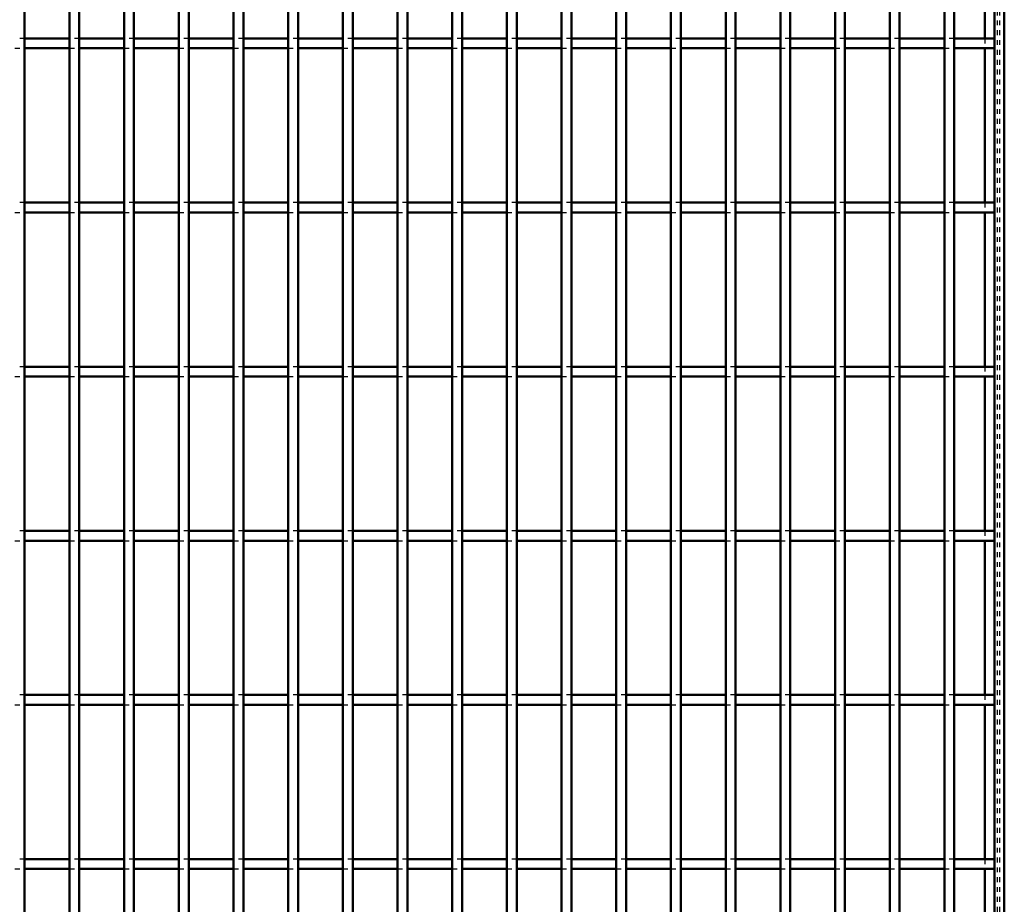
# Model space of a CAD drawing. Header units: millimetres. Extents: x -1015 to 606, y -500 to 954.
# Tile 28 of 36: x 400 to 600, y -141 to 38. Entities that reach past the tile are written whole.
import ezdxf

# ---------------------------------------------------------------- set-up
doc = ezdxf.new("R2010")
doc.units = ezdxf.units.MM
doc.linetypes.add('Dashed', pattern=[2, 1, -1])
doc.layers.add('AM_0', color=7, linetype='Continuous', lineweight=50)
doc.layers.add('AM_9', color=6, linetype='Dashed', lineweight=25)

# ---------------------------------------------------------------- blocks, each defined once
blk = doc.blocks.new('1_6ytn4lgs8cxlr7xgf0gsmen7b________0_in_LPP2303311211120010003500_4')
at = {"layer": 'AM_0'}
for p, q in [((598, 498), (598, -498)), ((600, 498), (600, -498)), ((596.05, 65.66), (596.05, 34.33)), ((596.05, 32.33), (596.05, 1)), ((596.05, -1), (596.05, -32.33)), ((596.05, -34.33), (596.05, -65.66)), ((596.05, -67.66), (596.05, -98.99)), ((596.05, -100.99), (596.05, -132.32)), ((596.05, -134.32), (596.05, -165.65))]:
    blk.add_line(p, q, dxfattribs=at)
at = {"layer": 'AM_9'}
for p, q in [((598.55, 498), (598.55, -498)), ((598.99, 498), (598.99, -498)), ((596.05, 34.33), (596.05, 32.33)), ((596.05, 1), (596.05, -1)), ((596.05, -32.33), (596.05, -34.33)), ((596.05, -65.66), (596.05, -67.66)), ((596.05, -98.99), (596.05, -100.99)), ((596.05, -132.32), (596.05, -134.32))]:
    blk.add_line(p, q, dxfattribs=at)
blk = doc.blocks.new('92_sa4krnx7dfc3pvnxcc0mq9m2k________0_in_LPP2303311211120010003500_4')
at = {"layer": 'AM_0'}
blk.add_line((400.96, -498), (400.96, 498), dxfattribs=at)
blk = doc.blocks.new('93_l2di9ejwk47ctxpcvk532se5q________0_in_LPP2303311211120010003500_4')
at = {"layer": 'AM_0'}
for p, q in [((410.07, -498), (410.07, 498)), ((412.07, -498), (412.07, 498))]:
    blk.add_line(p, q, dxfattribs=at)
blk = doc.blocks.new('94_nok3eq3asgqdi18djukodcgpf________0_in_LPP2303311211120010003500_4')
at = {"layer": 'AM_0'}
for p, q in [((421.18, -498), (421.18, 498)), ((423.18, -498), (423.18, 498))]:
    blk.add_line(p, q, dxfattribs=at)
blk = doc.blocks.new('95_1edtlj12pcpcwywfulg2vmhzr________0_in_LPP2303311211120010003500_4')
at = {"layer": 'AM_0'}
for p, q in [((432.29, -498), (432.29, 498)), ((434.29, -498), (434.29, 498))]:
    blk.add_line(p, q, dxfattribs=at)
blk = doc.blocks.new('96_keq7bggexe28z22w0zzge7ojn________0_in_LPP2303311211120010003500_4')
at = {"layer": 'AM_0'}
for p, q in [((443.4, -498), (443.4, 498)), ((445.4, -498), (445.4, 498))]:
    blk.add_line(p, q, dxfattribs=at)
blk = doc.blocks.new('97_r5cvs64f0x3kam33ehqcbhnca________0_in_LPP2303311211120010003500_4')
at = {"layer": 'AM_0'}
for p, q in [((454.51, -498), (454.51, 498)), ((456.51, -498), (456.51, 498))]:
    blk.add_line(p, q, dxfattribs=at)
blk = doc.blocks.new('98_bfmuql1jsmvyriilce1hxzj4m________0_in_LPP2303311211120010003500_4')
at = {"layer": 'AM_0'}
for p, q in [((465.62, -498), (465.62, 498)), ((467.62, -498), (467.62, 498))]:
    blk.add_line(p, q, dxfattribs=at)
blk = doc.blocks.new('99_kdnc7kpa8l3fcqvj0vf9hp3lm________0_in_LPP2303311211120010003500_4')
at = {"layer": 'AM_0'}
for p, q in [((476.73, -498), (476.73, 498)), ((478.73, -498), (478.73, 498))]:
    blk.add_line(p, q, dxfattribs=at)
blk = doc.blocks.new('100_5cjittdkxvlrojzn55hbys9sd________0_in_LPP2303311211120010003500_4')
at = {"layer": 'AM_0'}
for p, q in [((487.84, -498), (487.84, 498)), ((489.84, -498), (489.84, 498))]:
    blk.add_line(p, q, dxfattribs=at)
blk = doc.blocks.new('101_pomk8763kr2hzclhkksic8pfn________0_in_LPP2303311211120010003500_4')
at = {"layer": 'AM_0'}
for p, q in [((498.95, -498), (498.95, 498)), ((500.95, -498), (500.95, 498))]:
    blk.add_line(p, q, dxfattribs=at)
blk = doc.blocks.new('102_nyw5hjbto0hvjtsj52k9oylgc________0_in_LPP2303311211120010003500_4')
at = {"layer": 'AM_0'}
for p, q in [((510.06, -498), (510.06, 498)), ((512.06, -498), (512.06, 498))]:
    blk.add_line(p, q, dxfattribs=at)
blk = doc.blocks.new('103_5wnj6b7uek75a6mm20pcbiygs________0_in_LPP2303311211120010003500_4')
at = {"layer": 'AM_0'}
for p, q in [((521.17, -498), (521.17, 498)), ((523.17, -498), (523.17, 498))]:
    blk.add_line(p, q, dxfattribs=at)
blk = doc.blocks.new('104_nvq4u1kimhuxq96564mo125qi________0_in_LPP2303311211120010003500_4')
at = {"layer": 'AM_0'}
for p, q in [((532.28, -498), (532.28, 498)), ((534.28, -498), (534.28, 498))]:
    blk.add_line(p, q, dxfattribs=at)
blk = doc.blocks.new('105_aca7442ndcsj5dvpeiwcfexet________0_in_LPP2303311211120010003500_4')
at = {"layer": 'AM_0'}
for p, q in [((543.39, -498), (543.39, 498)), ((545.39, -498), (545.39, 498))]:
    blk.add_line(p, q, dxfattribs=at)
blk = doc.blocks.new('106_snutmg3abk1ly22yzpuju1f3i________0_in_LPP2303311211120010003500_4')
at = {"layer": 'AM_0'}
for p, q in [((554.5, -498), (554.5, 498)), ((556.5, -498), (556.5, 498))]:
    blk.add_line(p, q, dxfattribs=at)
blk = doc.blocks.new('107_srhrcogwyugbfuipr7pvtpdek________0_in_LPP2303311211120010003500_4')
at = {"layer": 'AM_0'}
for p, q in [((565.61, -498), (565.61, 498)), ((567.61, -498), (567.61, 498))]:
    blk.add_line(p, q, dxfattribs=at)
blk = doc.blocks.new('108_knh57ivmz0dooxgn2zj2n2kxg________0_in_LPP2303311211120010003500_4')
at = {"layer": 'AM_0'}
for p, q in [((576.72, -498), (576.72, 498)), ((578.72, -498), (578.72, 498))]:
    blk.add_line(p, q, dxfattribs=at)
blk = doc.blocks.new('109_mf72euas05jm7wboc96iy4m8b________0_in_LPP2303311211120010003500_4')
at = {"layer": 'AM_0'}
for p, q in [((587.83, -498), (587.83, 498)), ((589.83, -498), (589.83, 498))]:
    blk.add_line(p, q, dxfattribs=at)
blk = doc.blocks.new('121_1d6qlt20telz8jl3k7enst60c________0_in_LPP2303311211120010003500_4')
at = {"layer": 'AM_0'}
for p, q in [((410.07, -132.32), (400.96, -132.32)), ((400.96, -134.32), (400.96, -132.32)), ((410.07, -132.32), (410.07, -134.32)), ((412.07, -134.32), (412.07, -132.32)), ((421.18, -132.32), (412.07, -132.32)), ((421.18, -132.32), (421.18, -134.32)), ((423.18, -134.32), (423.18, -132.32)), ((432.29, -132.32), (423.18, -132.32)), ((432.29, -132.32), (432.29, -134.32)), ((443.4, -132.32), (434.29, -132.32)), ((434.29, -134.32), (434.29, -132.32)), ((443.4, -132.32), (443.4, -134.32)), ((445.4, -134.32), (445.4, -132.32)), ((454.51, -132.32), (445.4, -132.32)), ((454.51, -132.32), (454.51, -134.32)), ((456.51, -134.32), (456.51, -132.32)), ((465.62, -132.32), (456.51, -132.32)), ((465.62, -132.32), (465.62, -134.32)), ((467.62, -134.32), (467.62, -132.32)), ((476.73, -132.32), (467.62, -132.32)), ((476.73, -132.32), (476.73, -134.32)), ((478.73, -134.32), (478.73, -132.32)), ((487.84, -132.32), (478.73, -132.32)), ((487.84, -132.32), (487.84, -134.32)), ((489.84, -134.32), (489.84, -132.32)), ((498.95, -132.32), (489.84, -132.32)), ((498.95, -132.32), (498.95, -134.32)), ((510.06, -132.32), (500.95, -132.32)), ((500.95, -134.32), (500.95, -132.32)), ((510.06, -132.32), (510.06, -134.32)), ((512.06, -134.32), (512.06, -132.32)), ((521.17, -132.32), (512.06, -132.32)), ((521.17, -132.32), (521.17, -134.32)), ((523.17, -134.32), (523.17, -132.32)), ((532.28, -132.32), (523.17, -132.32)), ((532.28, -132.32), (532.28, -134.32)), ((543.39, -132.32), (534.28, -132.32)), ((534.28, -134.32), (534.28, -132.32)), ((543.39, -132.32), (543.39, -134.32)), ((554.5, -132.32), (545.39, -132.32)), ((545.39, -134.32), (545.39, -132.32)), ((554.5, -132.32), (554.5, -134.32)), ((565.61, -132.32), (556.5, -132.32)), ((556.5, -134.32), (556.5, -132.32)), ((565.61, -132.32), (565.61, -134.32)), ((576.72, -132.32), (567.61, -132.32)), ((567.61, -134.32), (567.61, -132.32)), ((576.72, -132.32), (576.72, -134.32)), ((587.83, -132.32), (578.72, -132.32)), ((578.72, -134.32), (578.72, -132.32)), ((587.83, -132.32), (587.83, -134.32)), ((598, -132.32), (589.83, -132.32)), ((589.83, -134.32), (589.83, -132.32)), ((598, -132.32), (598, -134.32)), ((410.07, -134.32), (400.96, -134.32)), ((421.18, -134.32), (412.07, -134.32)), ((432.29, -134.32), (423.18, -134.32)), ((443.4, -134.32), (434.29, -134.32)), ((454.51, -134.32), (445.4, -134.32)), ((465.62, -134.32), (456.51, -134.32)), ((476.73, -134.32), (467.62, -134.32)), ((487.84, -134.32), (478.73, -134.32)), ((498.95, -134.32), (489.84, -134.32)), ((510.06, -134.32), (500.95, -134.32)), ((521.17, -134.32), (512.06, -134.32)), ((532.28, -134.32), (523.17, -134.32)), ((543.39, -134.32), (534.28, -134.32)), ((554.5, -134.32), (545.39, -134.32)), ((565.61, -134.32), (556.5, -134.32)), ((576.72, -134.32), (567.61, -134.32)), ((587.83, -134.32), (578.72, -134.32)), ((598, -134.32), (589.83, -134.32))]:
    blk.add_line(p, q, dxfattribs=at)
at = {"layer": 'AM_9'}
for p, q in [((400.96, -132.32), (398.96, -132.32)), ((412.07, -132.32), (410.07, -132.32)), ((423.18, -132.32), (421.18, -132.32)), ((434.29, -132.32), (432.29, -132.32)), ((445.4, -132.32), (443.4, -132.32)), ((456.51, -132.32), (454.51, -132.32)), ((467.62, -132.32), (465.62, -132.32)), ((478.73, -132.32), (476.73, -132.32)), ((489.84, -132.32), (487.84, -132.32)), ((500.95, -132.32), (498.95, -132.32)), ((512.06, -132.32), (510.06, -132.32)), ((523.17, -132.32), (521.17, -132.32)), ((534.28, -132.32), (532.28, -132.32)), ((545.39, -132.32), (543.39, -132.32)), ((556.5, -132.32), (554.5, -132.32)), ((567.61, -132.32), (565.61, -132.32)), ((578.72, -132.32), (576.72, -132.32)), ((589.83, -132.32), (587.83, -132.32)), ((398.96, -134.32), (400.96, -134.32)), ((410.07, -134.32), (412.07, -134.32)), ((421.18, -134.32), (423.18, -134.32)), ((432.29, -134.32), (434.29, -134.32)), ((443.4, -134.32), (445.4, -134.32)), ((454.51, -134.32), (456.51, -134.32)), ((465.62, -134.32), (467.62, -134.32)), ((476.73, -134.32), (478.73, -134.32)), ((487.84, -134.32), (489.84, -134.32)), ((498.95, -134.32), (500.95, -134.32)), ((510.06, -134.32), (512.06, -134.32)), ((521.17, -134.32), (523.17, -134.32)), ((532.28, -134.32), (534.28, -134.32)), ((543.39, -134.32), (545.39, -134.32)), ((554.5, -134.32), (556.5, -134.32)), ((565.61, -134.32), (567.61, -134.32)), ((576.72, -134.32), (578.72, -134.32)), ((587.83, -134.32), (589.83, -134.32))]:
    blk.add_line(p, q, dxfattribs=at)
blk = doc.blocks.new('122_un9ayqg43c5uuupd0cah8233f________0_in_LPP2303311211120010003500_4')
at = {"layer": 'AM_0'}
for p, q in [((410.07, -98.99), (400.96, -98.99)), ((400.96, -100.99), (400.96, -98.99)), ((410.07, -98.99), (410.07, -100.99)), ((412.07, -100.99), (412.07, -98.99)), ((421.18, -98.99), (412.07, -98.99)), ((421.18, -98.99), (421.18, -100.99)), ((423.18, -100.99), (423.18, -98.99)), ((432.29, -98.99), (423.18, -98.99)), ((432.29, -98.99), (432.29, -100.99)), ((443.4, -98.99), (434.29, -98.99)), ((434.29, -100.99), (434.29, -98.99)), ((443.4, -98.99), (443.4, -100.99)), ((445.4, -100.99), (445.4, -98.99)), ((454.51, -98.99), (445.4, -98.99)), ((454.51, -98.99), (454.51, -100.99)), ((456.51, -100.99), (456.51, -98.99)), ((465.62, -98.99), (456.51, -98.99)), ((465.62, -98.99), (465.62, -100.99)), ((467.62, -100.99), (467.62, -98.99)), ((476.73, -98.99), (467.62, -98.99)), ((476.73, -98.99), (476.73, -100.99)), ((478.73, -100.99), (478.73, -98.99)), ((487.84, -98.99), (478.73, -98.99)), ((487.84, -98.99), (487.84, -100.99)), ((489.84, -100.99), (489.84, -98.99)), ((498.95, -98.99), (489.84, -98.99)), ((498.95, -98.99), (498.95, -100.99)), ((510.06, -98.99), (500.95, -98.99)), ((500.95, -100.99), (500.95, -98.99)), ((510.06, -98.99), (510.06, -100.99)), ((512.06, -100.99), (512.06, -98.99)), ((521.17, -98.99), (512.06, -98.99)), ((521.17, -98.99), (521.17, -100.99)), ((523.17, -100.99), (523.17, -98.99)), ((532.28, -98.99), (523.17, -98.99)), ((532.28, -98.99), (532.28, -100.99)), ((543.39, -98.99), (534.28, -98.99)), ((534.28, -100.99), (534.28, -98.99)), ((543.39, -98.99), (543.39, -100.99)), ((554.5, -98.99), (545.39, -98.99)), ((545.39, -100.99), (545.39, -98.99)), ((554.5, -98.99), (554.5, -100.99)), ((565.61, -98.99), (556.5, -98.99)), ((556.5, -100.99), (556.5, -98.99)), ((565.61, -98.99), (565.61, -100.99)), ((576.72, -98.99), (567.61, -98.99)), ((567.61, -100.99), (567.61, -98.99)), ((576.72, -98.99), (576.72, -100.99)), ((587.83, -98.99), (578.72, -98.99)), ((578.72, -100.99), (578.72, -98.99)), ((587.83, -98.99), (587.83, -100.99)), ((598, -98.99), (589.83, -98.99)), ((589.83, -100.99), (589.83, -98.99)), ((598, -98.99), (598, -100.99)), ((410.07, -100.99), (400.96, -100.99)), ((421.18, -100.99), (412.07, -100.99)), ((432.29, -100.99), (423.18, -100.99)), ((443.4, -100.99), (434.29, -100.99)), ((454.51, -100.99), (445.4, -100.99)), ((465.62, -100.99), (456.51, -100.99)), ((476.73, -100.99), (467.62, -100.99)), ((487.84, -100.99), (478.73, -100.99)), ((498.95, -100.99), (489.84, -100.99)), ((510.06, -100.99), (500.95, -100.99)), ((521.17, -100.99), (512.06, -100.99)), ((532.28, -100.99), (523.17, -100.99)), ((543.39, -100.99), (534.28, -100.99)), ((554.5, -100.99), (545.39, -100.99)), ((565.61, -100.99), (556.5, -100.99)), ((576.72, -100.99), (567.61, -100.99)), ((587.83, -100.99), (578.72, -100.99)), ((598, -100.99), (589.83, -100.99))]:
    blk.add_line(p, q, dxfattribs=at)
at = {"layer": 'AM_9'}
for p, q in [((400.96, -98.99), (398.96, -98.99)), ((412.07, -98.99), (410.07, -98.99)), ((423.18, -98.99), (421.18, -98.99)), ((434.29, -98.99), (432.29, -98.99)), ((445.4, -98.99), (443.4, -98.99)), ((456.51, -98.99), (454.51, -98.99)), ((467.62, -98.99), (465.62, -98.99)), ((478.73, -98.99), (476.73, -98.99)), ((489.84, -98.99), (487.84, -98.99)), ((500.95, -98.99), (498.95, -98.99)), ((512.06, -98.99), (510.06, -98.99)), ((523.17, -98.99), (521.17, -98.99)), ((534.28, -98.99), (532.28, -98.99)), ((545.39, -98.99), (543.39, -98.99)), ((556.5, -98.99), (554.5, -98.99)), ((567.61, -98.99), (565.61, -98.99)), ((578.72, -98.99), (576.72, -98.99)), ((589.83, -98.99), (587.83, -98.99)), ((398.96, -100.99), (400.96, -100.99)), ((410.07, -100.99), (412.07, -100.99)), ((421.18, -100.99), (423.18, -100.99)), ((432.29, -100.99), (434.29, -100.99)), ((443.4, -100.99), (445.4, -100.99)), ((454.51, -100.99), (456.51, -100.99)), ((465.62, -100.99), (467.62, -100.99)), ((476.73, -100.99), (478.73, -100.99)), ((487.84, -100.99), (489.84, -100.99)), ((498.95, -100.99), (500.95, -100.99)), ((510.06, -100.99), (512.06, -100.99)), ((521.17, -100.99), (523.17, -100.99)), ((532.28, -100.99), (534.28, -100.99)), ((543.39, -100.99), (545.39, -100.99)), ((554.5, -100.99), (556.5, -100.99)), ((565.61, -100.99), (567.61, -100.99)), ((576.72, -100.99), (578.72, -100.99)), ((587.83, -100.99), (589.83, -100.99))]:
    blk.add_line(p, q, dxfattribs=at)
blk = doc.blocks.new('123_j9qmzdee1f5rkb4otd88z4j2f________0_in_LPP2303311211120010003500_4')
at = {"layer": 'AM_0'}
for p, q in [((410.07, -65.66), (400.96, -65.66)), ((400.96, -67.66), (400.96, -65.66)), ((410.07, -65.66), (410.07, -67.66)), ((412.07, -67.66), (412.07, -65.66)), ((421.18, -65.66), (412.07, -65.66)), ((421.18, -65.66), (421.18, -67.66)), ((423.18, -67.66), (423.18, -65.66)), ((432.29, -65.66), (423.18, -65.66)), ((432.29, -65.66), (432.29, -67.66)), ((443.4, -65.66), (434.29, -65.66)), ((434.29, -67.66), (434.29, -65.66)), ((443.4, -65.66), (443.4, -67.66)), ((445.4, -67.66), (445.4, -65.66)), ((454.51, -65.66), (445.4, -65.66)), ((454.51, -65.66), (454.51, -67.66)), ((456.51, -67.66), (456.51, -65.66)), ((465.62, -65.66), (456.51, -65.66)), ((465.62, -65.66), (465.62, -67.66)), ((467.62, -67.66), (467.62, -65.66)), ((476.73, -65.66), (467.62, -65.66)), ((476.73, -65.66), (476.73, -67.66)), ((478.73, -67.66), (478.73, -65.66)), ((487.84, -65.66), (478.73, -65.66)), ((487.84, -65.66), (487.84, -67.66)), ((489.84, -67.66), (489.84, -65.66)), ((498.95, -65.66), (489.84, -65.66)), ((498.95, -65.66), (498.95, -67.66)), ((510.06, -65.66), (500.95, -65.66)), ((500.95, -67.66), (500.95, -65.66)), ((510.06, -65.66), (510.06, -67.66)), ((512.06, -67.66), (512.06, -65.66)), ((521.17, -65.66), (512.06, -65.66)), ((521.17, -65.66), (521.17, -67.66)), ((523.17, -67.66), (523.17, -65.66)), ((532.28, -65.66), (523.17, -65.66)), ((532.28, -65.66), (532.28, -67.66)), ((543.39, -65.66), (534.28, -65.66)), ((534.28, -67.66), (534.28, -65.66)), ((543.39, -65.66), (543.39, -67.66)), ((554.5, -65.66), (545.39, -65.66)), ((545.39, -67.66), (545.39, -65.66)), ((554.5, -65.66), (554.5, -67.66)), ((565.61, -65.66), (556.5, -65.66)), ((556.5, -67.66), (556.5, -65.66)), ((565.61, -65.66), (565.61, -67.66)), ((576.72, -65.66), (567.61, -65.66)), ((567.61, -67.66), (567.61, -65.66)), ((576.72, -65.66), (576.72, -67.66)), ((587.83, -65.66), (578.72, -65.66)), ((578.72, -67.66), (578.72, -65.66)), ((587.83, -65.66), (587.83, -67.66)), ((598, -65.66), (589.83, -65.66)), ((589.83, -67.66), (589.83, -65.66)), ((598, -65.66), (598, -67.66)), ((410.07, -67.66), (400.96, -67.66)), ((421.18, -67.66), (412.07, -67.66)), ((432.29, -67.66), (423.18, -67.66)), ((443.4, -67.66), (434.29, -67.66)), ((454.51, -67.66), (445.4, -67.66)), ((465.62, -67.66), (456.51, -67.66)), ((476.73, -67.66), (467.62, -67.66)), ((487.84, -67.66), (478.73, -67.66)), ((498.95, -67.66), (489.84, -67.66)), ((510.06, -67.66), (500.95, -67.66)), ((521.17, -67.66), (512.06, -67.66)), ((532.28, -67.66), (523.17, -67.66)), ((543.39, -67.66), (534.28, -67.66)), ((554.5, -67.66), (545.39, -67.66)), ((565.61, -67.66), (556.5, -67.66)), ((576.72, -67.66), (567.61, -67.66)), ((587.83, -67.66), (578.72, -67.66)), ((598, -67.66), (589.83, -67.66))]:
    blk.add_line(p, q, dxfattribs=at)
at = {"layer": 'AM_9'}
for p, q in [((400.96, -65.66), (398.96, -65.66)), ((412.07, -65.66), (410.07, -65.66)), ((423.18, -65.66), (421.18, -65.66)), ((434.29, -65.66), (432.29, -65.66)), ((445.4, -65.66), (443.4, -65.66)), ((456.51, -65.66), (454.51, -65.66)), ((467.62, -65.66), (465.62, -65.66)), ((478.73, -65.66), (476.73, -65.66)), ((489.84, -65.66), (487.84, -65.66)), ((500.95, -65.66), (498.95, -65.66)), ((512.06, -65.66), (510.06, -65.66)), ((523.17, -65.66), (521.17, -65.66)), ((534.28, -65.66), (532.28, -65.66)), ((545.39, -65.66), (543.39, -65.66)), ((556.5, -65.66), (554.5, -65.66)), ((567.61, -65.66), (565.61, -65.66)), ((578.72, -65.66), (576.72, -65.66)), ((589.83, -65.66), (587.83, -65.66)), ((398.96, -67.66), (400.96, -67.66)), ((410.07, -67.66), (412.07, -67.66)), ((421.18, -67.66), (423.18, -67.66)), ((432.29, -67.66), (434.29, -67.66)), ((443.4, -67.66), (445.4, -67.66)), ((454.51, -67.66), (456.51, -67.66)), ((465.62, -67.66), (467.62, -67.66)), ((476.73, -67.66), (478.73, -67.66)), ((487.84, -67.66), (489.84, -67.66)), ((498.95, -67.66), (500.95, -67.66)), ((510.06, -67.66), (512.06, -67.66)), ((521.17, -67.66), (523.17, -67.66)), ((532.28, -67.66), (534.28, -67.66)), ((543.39, -67.66), (545.39, -67.66)), ((554.5, -67.66), (556.5, -67.66)), ((565.61, -67.66), (567.61, -67.66)), ((576.72, -67.66), (578.72, -67.66)), ((587.83, -67.66), (589.83, -67.66))]:
    blk.add_line(p, q, dxfattribs=at)
blk = doc.blocks.new('124_765n09dnfsgv1l9sxo99houpi________0_in_LPP2303311211120010003500_4')
at = {"layer": 'AM_0'}
for p, q in [((410.07, -32.33), (400.96, -32.33)), ((400.96, -34.33), (400.96, -32.33)), ((410.07, -32.33), (410.07, -34.33)), ((412.07, -34.33), (412.07, -32.33)), ((421.18, -32.33), (412.07, -32.33)), ((421.18, -32.33), (421.18, -34.33)), ((423.18, -34.33), (423.18, -32.33)), ((432.29, -32.33), (423.18, -32.33)), ((432.29, -32.33), (432.29, -34.33)), ((443.4, -32.33), (434.29, -32.33)), ((434.29, -34.33), (434.29, -32.33)), ((443.4, -32.33), (443.4, -34.33)), ((445.4, -34.33), (445.4, -32.33)), ((454.51, -32.33), (445.4, -32.33)), ((454.51, -32.33), (454.51, -34.33)), ((456.51, -34.33), (456.51, -32.33)), ((465.62, -32.33), (456.51, -32.33)), ((465.62, -32.33), (465.62, -34.33)), ((467.62, -34.33), (467.62, -32.33)), ((476.73, -32.33), (467.62, -32.33)), ((476.73, -32.33), (476.73, -34.33)), ((478.73, -34.33), (478.73, -32.33)), ((487.84, -32.33), (478.73, -32.33)), ((487.84, -32.33), (487.84, -34.33)), ((489.84, -34.33), (489.84, -32.33)), ((498.95, -32.33), (489.84, -32.33)), ((498.95, -32.33), (498.95, -34.33)), ((510.06, -32.33), (500.95, -32.33)), ((500.95, -34.33), (500.95, -32.33)), ((510.06, -32.33), (510.06, -34.33)), ((512.06, -34.33), (512.06, -32.33)), ((521.17, -32.33), (512.06, -32.33)), ((521.17, -32.33), (521.17, -34.33)), ((523.17, -34.33), (523.17, -32.33)), ((532.28, -32.33), (523.17, -32.33)), ((532.28, -32.33), (532.28, -34.33)), ((543.39, -32.33), (534.28, -32.33)), ((534.28, -34.33), (534.28, -32.33)), ((543.39, -32.33), (543.39, -34.33)), ((554.5, -32.33), (545.39, -32.33)), ((545.39, -34.33), (545.39, -32.33)), ((554.5, -32.33), (554.5, -34.33)), ((565.61, -32.33), (556.5, -32.33)), ((556.5, -34.33), (556.5, -32.33)), ((565.61, -32.33), (565.61, -34.33)), ((576.72, -32.33), (567.61, -32.33)), ((567.61, -34.33), (567.61, -32.33)), ((576.72, -32.33), (576.72, -34.33)), ((587.83, -32.33), (578.72, -32.33)), ((578.72, -34.33), (578.72, -32.33)), ((587.83, -32.33), (587.83, -34.33)), ((598, -32.33), (589.83, -32.33)), ((589.83, -34.33), (589.83, -32.33)), ((598, -32.33), (598, -34.33)), ((410.07, -34.33), (400.96, -34.33)), ((421.18, -34.33), (412.07, -34.33)), ((432.29, -34.33), (423.18, -34.33)), ((443.4, -34.33), (434.29, -34.33)), ((454.51, -34.33), (445.4, -34.33)), ((465.62, -34.33), (456.51, -34.33)), ((476.73, -34.33), (467.62, -34.33)), ((487.84, -34.33), (478.73, -34.33)), ((498.95, -34.33), (489.84, -34.33)), ((510.06, -34.33), (500.95, -34.33)), ((521.17, -34.33), (512.06, -34.33)), ((532.28, -34.33), (523.17, -34.33)), ((543.39, -34.33), (534.28, -34.33)), ((554.5, -34.33), (545.39, -34.33)), ((565.61, -34.33), (556.5, -34.33)), ((576.72, -34.33), (567.61, -34.33)), ((587.83, -34.33), (578.72, -34.33)), ((598, -34.33), (589.83, -34.33))]:
    blk.add_line(p, q, dxfattribs=at)
at = {"layer": 'AM_9'}
for p, q in [((400.96, -32.33), (398.96, -32.33)), ((412.07, -32.33), (410.07, -32.33)), ((423.18, -32.33), (421.18, -32.33)), ((434.29, -32.33), (432.29, -32.33)), ((445.4, -32.33), (443.4, -32.33)), ((456.51, -32.33), (454.51, -32.33)), ((467.62, -32.33), (465.62, -32.33)), ((478.73, -32.33), (476.73, -32.33)), ((489.84, -32.33), (487.84, -32.33)), ((500.95, -32.33), (498.95, -32.33)), ((512.06, -32.33), (510.06, -32.33)), ((523.17, -32.33), (521.17, -32.33)), ((534.28, -32.33), (532.28, -32.33)), ((545.39, -32.33), (543.39, -32.33)), ((556.5, -32.33), (554.5, -32.33)), ((567.61, -32.33), (565.61, -32.33)), ((578.72, -32.33), (576.72, -32.33)), ((589.83, -32.33), (587.83, -32.33)), ((398.96, -34.33), (400.96, -34.33)), ((410.07, -34.33), (412.07, -34.33)), ((421.18, -34.33), (423.18, -34.33)), ((432.29, -34.33), (434.29, -34.33)), ((443.4, -34.33), (445.4, -34.33)), ((454.51, -34.33), (456.51, -34.33)), ((465.62, -34.33), (467.62, -34.33)), ((476.73, -34.33), (478.73, -34.33)), ((487.84, -34.33), (489.84, -34.33)), ((498.95, -34.33), (500.95, -34.33)), ((510.06, -34.33), (512.06, -34.33)), ((521.17, -34.33), (523.17, -34.33)), ((532.28, -34.33), (534.28, -34.33)), ((543.39, -34.33), (545.39, -34.33)), ((554.5, -34.33), (556.5, -34.33)), ((565.61, -34.33), (567.61, -34.33)), ((576.72, -34.33), (578.72, -34.33)), ((587.83, -34.33), (589.83, -34.33))]:
    blk.add_line(p, q, dxfattribs=at)
blk = doc.blocks.new('125_n21xnauiusbqsy5edo5br502l________0_in_LPP2303311211120010003500_4')
at = {"layer": 'AM_0'}
for p, q in [((410.07, 1), (400.96, 1)), ((400.96, -1), (400.96, 1)), ((410.07, 1), (410.07, -1)), ((412.07, -1), (412.07, 1)), ((421.18, 1), (412.07, 1)), ((421.18, 1), (421.18, -1)), ((423.18, -1), (423.18, 1)), ((432.29, 1), (423.18, 1)), ((432.29, 1), (432.29, -1)), ((443.4, 1), (434.29, 1)), ((434.29, -1), (434.29, 1)), ((443.4, 1), (443.4, -1)), ((445.4, -1), (445.4, 1)), ((454.51, 1), (445.4, 1)), ((454.51, 1), (454.51, -1)), ((456.51, -1), (456.51, 1)), ((465.62, 1), (456.51, 1)), ((465.62, 1), (465.62, -1)), ((467.62, -1), (467.62, 1)), ((476.73, 1), (467.62, 1)), ((476.73, 1), (476.73, -1)), ((478.73, -1), (478.73, 1)), ((487.84, 1), (478.73, 1)), ((487.84, 1), (487.84, -1)), ((489.84, -1), (489.84, 1)), ((498.95, 1), (489.84, 1)), ((498.95, 1), (498.95, -1)), ((510.06, 1), (500.95, 1)), ((500.95, -1), (500.95, 1)), ((510.06, 1), (510.06, -1)), ((512.06, -1), (512.06, 1)), ((521.17, 1), (512.06, 1)), ((521.17, 1), (521.17, -1)), ((523.17, -1), (523.17, 1)), ((532.28, 1), (523.17, 1)), ((532.28, 1), (532.28, -1)), ((543.39, 1), (534.28, 1)), ((534.28, -1), (534.28, 1)), ((543.39, 1), (543.39, -1)), ((554.5, 1), (545.39, 1)), ((545.39, -1), (545.39, 1)), ((554.5, 1), (554.5, -1)), ((565.61, 1), (556.5, 1)), ((556.5, -1), (556.5, 1)), ((565.61, 1), (565.61, -1)), ((576.72, 1), (567.61, 1)), ((567.61, -1), (567.61, 1)), ((576.72, 1), (576.72, -1)), ((587.83, 1), (578.72, 1)), ((578.72, -1), (578.72, 1)), ((587.83, 1), (587.83, -1)), ((598, 1), (589.83, 1)), ((589.83, -1), (589.83, 1)), ((598, 1), (598, -1)), ((410.07, -1), (400.96, -1)), ((421.18, -1), (412.07, -1)), ((432.29, -1), (423.18, -1)), ((443.4, -1), (434.29, -1)), ((454.51, -1), (445.4, -1)), ((465.62, -1), (456.51, -1)), ((476.73, -1), (467.62, -1)), ((487.84, -1), (478.73, -1)), ((498.95, -1), (489.84, -1)), ((510.06, -1), (500.95, -1)), ((521.17, -1), (512.06, -1)), ((532.28, -1), (523.17, -1)), ((543.39, -1), (534.28, -1)), ((554.5, -1), (545.39, -1)), ((565.61, -1), (556.5, -1)), ((576.72, -1), (567.61, -1)), ((587.83, -1), (578.72, -1)), ((598, -1), (589.83, -1))]:
    blk.add_line(p, q, dxfattribs=at)
at = {"layer": 'AM_9'}
for p, q in [((400.96, 1), (398.96, 1)), ((412.07, 1), (410.07, 1)), ((423.18, 1), (421.18, 1)), ((434.29, 1), (432.29, 1)), ((445.4, 1), (443.4, 1)), ((456.51, 1), (454.51, 1)), ((467.62, 1), (465.62, 1)), ((478.73, 1), (476.73, 1)), ((489.84, 1), (487.84, 1)), ((500.95, 1), (498.95, 1)), ((512.06, 1), (510.06, 1)), ((523.17, 1), (521.17, 1)), ((534.28, 1), (532.28, 1)), ((545.39, 1), (543.39, 1)), ((556.5, 1), (554.5, 1)), ((567.61, 1), (565.61, 1)), ((578.72, 1), (576.72, 1)), ((589.83, 1), (587.83, 1)), ((398.96, -1), (400.96, -1)), ((410.07, -1), (412.07, -1)), ((421.18, -1), (423.18, -1)), ((432.29, -1), (434.29, -1)), ((443.4, -1), (445.4, -1)), ((454.51, -1), (456.51, -1)), ((465.62, -1), (467.62, -1)), ((476.73, -1), (478.73, -1)), ((487.84, -1), (489.84, -1)), ((498.95, -1), (500.95, -1)), ((510.06, -1), (512.06, -1)), ((521.17, -1), (523.17, -1)), ((532.28, -1), (534.28, -1)), ((543.39, -1), (545.39, -1)), ((554.5, -1), (556.5, -1)), ((565.61, -1), (567.61, -1)), ((576.72, -1), (578.72, -1)), ((587.83, -1), (589.83, -1))]:
    blk.add_line(p, q, dxfattribs=at)
blk = doc.blocks.new('126_fk5via3yjrqsez1tawhf9yi6l________0_in_LPP2303311211120010003500_4')
at = {"layer": 'AM_0'}
for p, q in [((410.07, 34.33), (400.96, 34.33)), ((400.96, 32.33), (400.96, 34.33)), ((410.07, 34.33), (410.07, 32.33)), ((412.07, 32.33), (412.07, 34.33)), ((421.18, 34.33), (412.07, 34.33)), ((421.18, 34.33), (421.18, 32.33)), ((423.18, 32.33), (423.18, 34.33)), ((432.29, 34.33), (423.18, 34.33)), ((432.29, 34.33), (432.29, 32.33)), ((443.4, 34.33), (434.29, 34.33)), ((434.29, 32.33), (434.29, 34.33)), ((443.4, 34.33), (443.4, 32.33)), ((445.4, 32.33), (445.4, 34.33)), ((454.51, 34.33), (445.4, 34.33)), ((454.51, 34.33), (454.51, 32.33)), ((456.51, 32.33), (456.51, 34.33)), ((465.62, 34.33), (456.51, 34.33)), ((465.62, 34.33), (465.62, 32.33)), ((467.62, 32.33), (467.62, 34.33)), ((476.73, 34.33), (467.62, 34.33)), ((476.73, 34.33), (476.73, 32.33)), ((478.73, 32.33), (478.73, 34.33)), ((487.84, 34.33), (478.73, 34.33)), ((487.84, 34.33), (487.84, 32.33)), ((489.84, 32.33), (489.84, 34.33)), ((498.95, 34.33), (489.84, 34.33)), ((498.95, 34.33), (498.95, 32.33)), ((510.06, 34.33), (500.95, 34.33)), ((500.95, 32.33), (500.95, 34.33)), ((510.06, 34.33), (510.06, 32.33)), ((512.06, 32.33), (512.06, 34.33)), ((521.17, 34.33), (512.06, 34.33)), ((521.17, 34.33), (521.17, 32.33)), ((523.17, 32.33), (523.17, 34.33)), ((532.28, 34.33), (523.17, 34.33)), ((532.28, 34.33), (532.28, 32.33)), ((543.39, 34.33), (534.28, 34.33)), ((534.28, 32.33), (534.28, 34.33)), ((543.39, 34.33), (543.39, 32.33)), ((554.5, 34.33), (545.39, 34.33)), ((545.39, 32.33), (545.39, 34.33)), ((554.5, 34.33), (554.5, 32.33)), ((565.61, 34.33), (556.5, 34.33)), ((556.5, 32.33), (556.5, 34.33)), ((565.61, 34.33), (565.61, 32.33)), ((576.72, 34.33), (567.61, 34.33)), ((567.61, 32.33), (567.61, 34.33)), ((576.72, 34.33), (576.72, 32.33)), ((587.83, 34.33), (578.72, 34.33)), ((578.72, 32.33), (578.72, 34.33)), ((587.83, 34.33), (587.83, 32.33)), ((598, 34.33), (589.83, 34.33)), ((589.83, 32.33), (589.83, 34.33)), ((598, 34.33), (598, 32.33)), ((410.07, 32.33), (400.96, 32.33)), ((421.18, 32.33), (412.07, 32.33)), ((432.29, 32.33), (423.18, 32.33)), ((443.4, 32.33), (434.29, 32.33)), ((454.51, 32.33), (445.4, 32.33)), ((465.62, 32.33), (456.51, 32.33)), ((476.73, 32.33), (467.62, 32.33)), ((487.84, 32.33), (478.73, 32.33)), ((498.95, 32.33), (489.84, 32.33)), ((510.06, 32.33), (500.95, 32.33)), ((521.17, 32.33), (512.06, 32.33)), ((532.28, 32.33), (523.17, 32.33)), ((543.39, 32.33), (534.28, 32.33)), ((554.5, 32.33), (545.39, 32.33)), ((565.61, 32.33), (556.5, 32.33)), ((576.72, 32.33), (567.61, 32.33)), ((587.83, 32.33), (578.72, 32.33)), ((598, 32.33), (589.83, 32.33))]:
    blk.add_line(p, q, dxfattribs=at)
at = {"layer": 'AM_9'}
for p, q in [((400.96, 34.33), (398.96, 34.33)), ((412.07, 34.33), (410.07, 34.33)), ((423.18, 34.33), (421.18, 34.33)), ((434.29, 34.33), (432.29, 34.33)), ((445.4, 34.33), (443.4, 34.33)), ((456.51, 34.33), (454.51, 34.33)), ((467.62, 34.33), (465.62, 34.33)), ((478.73, 34.33), (476.73, 34.33)), ((489.84, 34.33), (487.84, 34.33)), ((500.95, 34.33), (498.95, 34.33)), ((512.06, 34.33), (510.06, 34.33)), ((523.17, 34.33), (521.17, 34.33)), ((534.28, 34.33), (532.28, 34.33)), ((545.39, 34.33), (543.39, 34.33)), ((556.5, 34.33), (554.5, 34.33)), ((567.61, 34.33), (565.61, 34.33)), ((578.72, 34.33), (576.72, 34.33)), ((589.83, 34.33), (587.83, 34.33)), ((398.96, 32.33), (400.96, 32.33)), ((410.07, 32.33), (412.07, 32.33)), ((421.18, 32.33), (423.18, 32.33)), ((432.29, 32.33), (434.29, 32.33)), ((443.4, 32.33), (445.4, 32.33)), ((454.51, 32.33), (456.51, 32.33)), ((465.62, 32.33), (467.62, 32.33)), ((476.73, 32.33), (478.73, 32.33)), ((487.84, 32.33), (489.84, 32.33)), ((498.95, 32.33), (500.95, 32.33)), ((510.06, 32.33), (512.06, 32.33)), ((521.17, 32.33), (523.17, 32.33)), ((532.28, 32.33), (534.28, 32.33)), ((543.39, 32.33), (545.39, 32.33)), ((554.5, 32.33), (556.5, 32.33)), ((565.61, 32.33), (567.61, 32.33)), ((576.72, 32.33), (578.72, 32.33)), ((587.83, 32.33), (589.83, 32.33))]:
    blk.add_line(p, q, dxfattribs=at)

msp = doc.modelspace()

# ---------------------------------------------------------------- block references
for name in ['92_sa4krnx7dfc3pvnxcc0mq9m2k________0_in_LPP2303311211120010003500_4', '93_l2di9ejwk47ctxpcvk532se5q________0_in_LPP2303311211120010003500_4', '94_nok3eq3asgqdi18djukodcgpf________0_in_LPP2303311211120010003500_4', '95_1edtlj12pcpcwywfulg2vmhzr________0_in_LPP2303311211120010003500_4', '96_keq7bggexe28z22w0zzge7ojn________0_in_LPP2303311211120010003500_4', '97_r5cvs64f0x3kam33ehqcbhnca________0_in_LPP2303311211120010003500_4', '98_bfmuql1jsmvyriilce1hxzj4m________0_in_LPP2303311211120010003500_4', '99_kdnc7kpa8l3fcqvj0vf9hp3lm________0_in_LPP2303311211120010003500_4', '100_5cjittdkxvlrojzn55hbys9sd________0_in_LPP2303311211120010003500_4', '101_pomk8763kr2hzclhkksic8pfn________0_in_LPP2303311211120010003500_4', '102_nyw5hjbto0hvjtsj52k9oylgc________0_in_LPP2303311211120010003500_4', '103_5wnj6b7uek75a6mm20pcbiygs________0_in_LPP2303311211120010003500_4', '104_nvq4u1kimhuxq96564mo125qi________0_in_LPP2303311211120010003500_4', '105_aca7442ndcsj5dvpeiwcfexet________0_in_LPP2303311211120010003500_4', '106_snutmg3abk1ly22yzpuju1f3i________0_in_LPP2303311211120010003500_4', '107_srhrcogwyugbfuipr7pvtpdek________0_in_LPP2303311211120010003500_4', '108_knh57ivmz0dooxgn2zj2n2kxg________0_in_LPP2303311211120010003500_4', '109_mf72euas05jm7wboc96iy4m8b________0_in_LPP2303311211120010003500_4', '1_6ytn4lgs8cxlr7xgf0gsmen7b________0_in_LPP2303311211120010003500_4', '126_fk5via3yjrqsez1tawhf9yi6l________0_in_LPP2303311211120010003500_4', '125_n21xnauiusbqsy5edo5br502l________0_in_LPP2303311211120010003500_4', '124_765n09dnfsgv1l9sxo99houpi________0_in_LPP2303311211120010003500_4', '123_j9qmzdee1f5rkb4otd88z4j2f________0_in_LPP2303311211120010003500_4', '122_un9ayqg43c5uuupd0cah8233f________0_in_LPP2303311211120010003500_4', '121_1d6qlt20telz8jl3k7enst60c________0_in_LPP2303311211120010003500_4']:
    msp.add_blockref(name, (0, 0))

doc.saveas('drawing.dxf')
